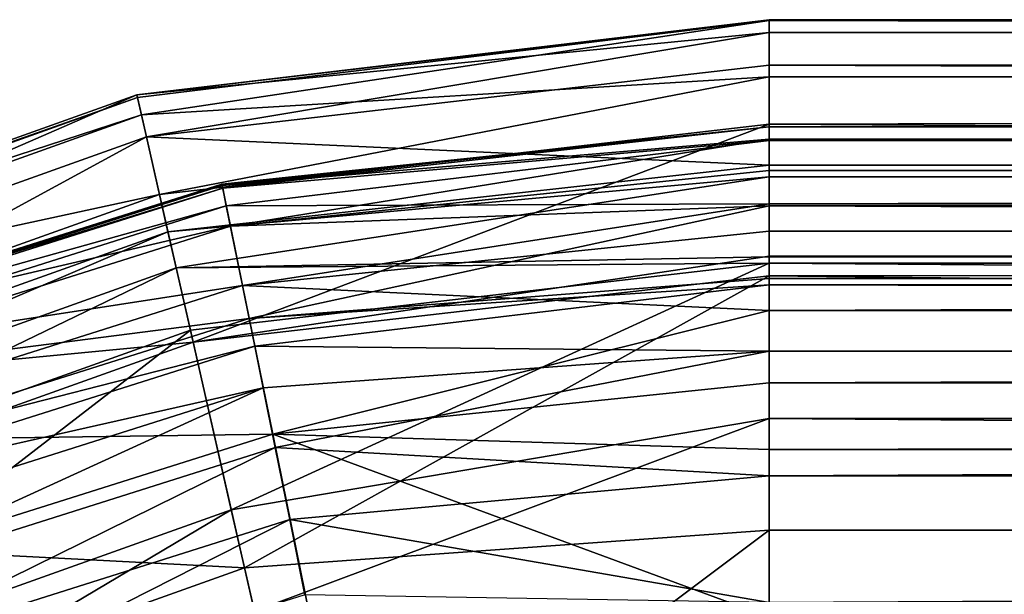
# Model space of a CAD drawing. Header units: millimetres. Extents: x 6 to 796, y 3 to 293.
# Tile 42 of 105: x 65 to 92, y 277 to 293. Entities that reach past the tile are written whole.
import ezdxf

# ---------------------------------------------------------------- set-up
doc = ezdxf.new("R2010")
doc.units = ezdxf.units.MM
doc.header["$LTSCALE"] = 25.4
doc.layers.get('0').update_dxf_attribs({"true_color": 0xff5454})

# ---------------------------------------------------------------- blocks, each defined once
blk = doc.blocks.new('FLOWERPOT-L-9713.STL')
at = {"color": 0}
mesh = blk.add_polyface(dxfattribs=at)
corners = [(67.955, 291.063, 668.967), (85.667, 293.142, 641.223), (67.972, 290.987, 609.719), (85.667, 293.167, 665.002)]
mesh.append_faces([[corners[k] for k in face] for face in [(0, 1, 2), (1, 0, 3)]], dxfattribs={"vtx0": -1, "color": 0})
mesh = blk.add_polyface(dxfattribs=at)
corners = [(85.667, 292.809, 674.02), (85.667, 293.167, 665.002), (67.955, 291.063, 668.967)]
mesh.append_faces([[corners[k] for k in face] for face in [(0, 1, 2)]], dxfattribs={"color": 0})
mesh = blk.add_polyface(dxfattribs=at)
corners = [(85.667, 293.142, 641.223), (68.084, 290.496, 548.667), (67.972, 290.987, 609.719)]
mesh.append_faces([[corners[k] for k in face] for face in [(0, 1, 2)]], dxfattribs={"color": 0})
mesh = blk.add_polyface(dxfattribs=at)
corners = [(85.667, 293.142, 641.223), (85.667, 291.565, 484.639), (68.084, 290.496, 548.667)]
mesh.append_faces([[corners[k] for k in face] for face in [(0, 1, 2)]], dxfattribs={"color": 0})
mesh = blk.add_polyface(dxfattribs=at)
corners = [(85.667, 293.167, 665.002), (715.667, 293.142, 641.223), (85.667, 293.142, 641.223), (715.667, 293.167, 665.002)]
mesh.append_faces([[corners[k] for k in face] for face in [(0, 1, 2), (1, 0, 3)]], dxfattribs={"vtx0": -1, "color": 0})
mesh = blk.add_polyface(dxfattribs=at)
corners = [(85.667, 292.809, 674.02), (715.667, 293.167, 665.002), (85.667, 293.167, 665.002), (715.667, 292.809, 674.02)]
mesh.append_faces([[corners[k] for k in face] for face in [(0, 1, 2), (1, 0, 3)]], dxfattribs={"vtx0": -1, "color": 0})
mesh = blk.add_polyface(dxfattribs=at)
corners = [(85.667, 293.142, 641.223), (715.667, 291.565, 484.639), (85.667, 291.565, 484.639), (715.667, 293.142, 641.223)]
mesh.append_faces([[corners[k] for k in face] for face in [(0, 1, 2), (1, 0, 3)]], dxfattribs={"vtx0": -1, "color": 0})
mesh = blk.add_polyface(dxfattribs=at)
corners = [(68.223, 289.884, 680.956), (85.667, 292.809, 674.02), (67.955, 291.063, 668.967)]
mesh.append_faces([[corners[k] for k in face] for face in [(0, 1, 2)]], dxfattribs={"color": 0})
mesh = blk.add_polyface(dxfattribs=at)
corners = [(85.667, 291.895, 680.956), (85.667, 292.809, 674.02), (68.223, 289.884, 680.956)]
mesh.append_faces([[corners[k] for k in face] for face in [(0, 1, 2)]], dxfattribs={"color": 0})
mesh = blk.add_polyface(dxfattribs=at)
corners = [(85.667, 291.895, 680.956), (715.667, 292.809, 674.02), (85.667, 292.809, 674.02)]
mesh.append_faces([[corners[k] for k in face] for face in [(0, 1, 2)]], dxfattribs={"color": 0})
mesh = blk.add_polyface(dxfattribs=at)
corners = [(715.667, 289.092, 692.034), (715.667, 292.809, 674.02), (85.667, 291.895, 680.956)]
mesh.append_faces([[corners[k] for k in face] for face in [(0, 1, 2)]], dxfattribs={"color": 0})
mesh = blk.add_polyface(dxfattribs=at)
corners = [(85.667, 289.092, 692.034), (85.667, 291.895, 680.956), (68.223, 289.884, 680.956)]
mesh.append_faces([[corners[k] for k in face] for face in [(0, 1, 2)]], dxfattribs={"color": 0})
mesh = blk.add_polyface(dxfattribs=at)
corners = [(715.667, 289.092, 692.034), (85.667, 291.895, 680.956), (85.667, 289.092, 692.034)]
mesh.append_faces([[corners[k] for k in face] for face in [(0, 1, 2)]], dxfattribs={"color": 0})
mesh = blk.add_polyface(dxfattribs=at)
corners = [(68.084, 290.496, 548.667), (85.667, 291.565, 484.639), (68.59, 288.269, 425.254)]
mesh.append_faces([[corners[k] for k in face] for face in [(0, 1, 2)]], dxfattribs={"color": 0})
mesh = blk.add_polyface(dxfattribs=at)
corners = [(85.667, 291.565, 484.639), (85.667, 290.238, 425.254), (68.59, 288.269, 425.254)]
mesh.append_faces([[corners[k] for k in face] for face in [(0, 1, 2)]], dxfattribs={"color": 0})
mesh = blk.add_polyface(dxfattribs=at)
corners = [(715.667, 291.565, 484.639), (715.667, 286.54, 318.337), (85.667, 290.238, 425.254)]
mesh.append_faces([[corners[k] for k in face] for face in [(0, 1, 2)]], dxfattribs={"color": 0})
mesh = blk.add_polyface(dxfattribs=at)
corners = [(715.667, 291.565, 484.639), (85.667, 290.238, 425.254), (85.667, 291.565, 484.639)]
mesh.append_faces([[corners[k] for k in face] for face in [(0, 1, 2)]], dxfattribs={"color": 0})
mesh = blk.add_polyface(dxfattribs=at)
corners = [(51.174, 285.069, 668.967), (67.972, 290.987, 609.719), (51.207, 285, 609.719), (67.955, 291.063, 668.967)]
mesh.append_faces([[corners[k] for k in face] for face in [(0, 1, 2), (1, 0, 3)]], dxfattribs={"vtx0": -1, "color": 0})
mesh = blk.add_polyface(dxfattribs=at)
corners = [(51.696, 283.981, 680.956), (67.955, 291.063, 668.967), (51.174, 285.069, 668.967), (68.223, 289.884, 680.956)]
mesh.append_faces([[corners[k] for k in face] for face in [(0, 1, 2), (1, 0, 3)]], dxfattribs={"vtx0": -1, "color": 0})
mesh = blk.add_polyface(dxfattribs=at)
corners = [(51.207, 285, 609.719), (68.084, 290.496, 548.667), (51.425, 284.546, 548.667), (67.972, 290.987, 609.719)]
mesh.append_faces([[corners[k] for k in face] for face in [(0, 1, 2), (1, 0, 3)]], dxfattribs={"vtx0": -1, "color": 0})
mesh = blk.add_polyface(dxfattribs=at)
corners = [(51.425, 284.546, 548.667), (68.59, 288.269, 425.254), (52.411, 282.491, 425.254), (68.084, 290.496, 548.667)]
mesh.append_faces([[corners[k] for k in face] for face in [(0, 1, 2), (1, 0, 3)]], dxfattribs={"vtx0": -1, "color": 0})
mesh = blk.add_polyface(dxfattribs=at)
corners = [(85.667, 290.238, 425.254), (69.531, 284.128, 306.163), (68.59, 288.269, 425.254)]
mesh.append_faces([[corners[k] for k in face] for face in [(0, 1, 2)]], dxfattribs={"color": 0})
mesh = blk.add_polyface(dxfattribs=at)
corners = [(85.667, 290.238, 425.254), (85.667, 286.54, 318.337), (69.531, 284.128, 306.163)]
mesh.append_faces([[corners[k] for k in face] for face in [(0, 1, 2)]], dxfattribs={"color": 0})
mesh = blk.add_polyface(dxfattribs=at)
corners = [(85.667, 290.238, 425.254), (715.667, 286.54, 318.337), (85.667, 286.54, 318.337)]
mesh.append_faces([[corners[k] for k in face] for face in [(0, 1, 2)]], dxfattribs={"color": 0})
mesh = blk.add_polyface(dxfattribs=at)
corners = [(85.667, 290.167, 665.002), (70.339, 288.552, 639.691), (85.667, 290.164, 656.482)]
mesh.append_faces([[corners[k] for k in face] for face in [(0, 1, 2)]], dxfattribs={"color": 0})
mesh = blk.add_polyface(dxfattribs=at)
corners = [(70.345, 288.521, 668.869), (70.339, 288.552, 639.691), (85.667, 290.167, 665.002)]
mesh.append_faces([[corners[k] for k in face] for face in [(0, 1, 2)]], dxfattribs={"color": 0})
mesh = blk.add_polyface(dxfattribs=at)
corners = [(85.667, 290.164, 656.482), (70.339, 288.552, 639.691), (70.361, 288.444, 609.734)]
mesh.append_faces([[corners[k] for k in face] for face in [(0, 1, 2)]], dxfattribs={"color": 0})
mesh = blk.add_polyface(dxfattribs=at)
corners = [(85.667, 289.822, 673.747), (70.345, 288.521, 668.869), (85.667, 290.167, 665.002)]
mesh.append_faces([[corners[k] for k in face] for face in [(0, 1, 2)]], dxfattribs={"color": 0})
mesh = blk.add_polyface(dxfattribs=at)
corners = [(85.667, 290.164, 656.482), (70.361, 288.444, 609.734), (85.667, 289.781, 574.216)]
mesh.append_faces([[corners[k] for k in face] for face in [(0, 1, 2)]], dxfattribs={"color": 0})
mesh = blk.add_polyface(dxfattribs=at)
corners = [(715.667, 290.167, 665.002), (85.667, 290.164, 656.482), (715.667, 290.164, 656.482), (85.667, 290.167, 665.002)]
mesh.append_faces([[corners[k] for k in face] for face in [(0, 1, 2), (1, 0, 3)]], dxfattribs={"vtx0": -1, "color": 0})
mesh = blk.add_polyface(dxfattribs=at)
corners = [(715.667, 290.106, 668.868), (85.667, 290.167, 665.002), (715.667, 290.167, 665.002)]
mesh.append_faces([[corners[k] for k in face] for face in [(0, 1, 2)]], dxfattribs={"color": 0})
mesh = blk.add_polyface(dxfattribs=at)
corners = [(85.667, 289.822, 673.747), (85.667, 290.167, 665.002), (715.667, 290.106, 668.868)]
mesh.append_faces([[corners[k] for k in face] for face in [(0, 1, 2)]], dxfattribs={"color": 0})
mesh = blk.add_polyface(dxfattribs=at)
corners = [(715.667, 290.164, 656.482), (85.667, 289.781, 574.216), (715.667, 289.781, 574.216), (85.667, 290.164, 656.482)]
mesh.append_faces([[corners[k] for k in face] for face in [(0, 1, 2), (1, 0, 3)]], dxfattribs={"vtx0": -1, "color": 0})
mesh = blk.add_polyface(dxfattribs=at)
corners = [(85.667, 289.822, 673.747), (715.667, 290.106, 668.868), (715.667, 289.822, 673.747)]
mesh.append_faces([[corners[k] for k in face] for face in [(0, 1, 2)]], dxfattribs={"color": 0})
mesh = blk.add_polyface(dxfattribs=at)
corners = [(52.873, 281.527, 691.797), (68.223, 289.884, 680.956), (51.696, 283.981, 680.956), (68.827, 287.225, 691.797)]
mesh.append_faces([[corners[k] for k in face] for face in [(0, 1, 2), (1, 0, 3)]], dxfattribs={"vtx0": -1, "color": 0})
mesh = blk.add_polyface(dxfattribs=at)
corners = [(85.667, 289.092, 692.034), (68.223, 289.884, 680.956), (68.827, 287.225, 691.797)]
mesh.append_faces([[corners[k] for k in face] for face in [(0, 1, 2)]], dxfattribs={"color": 0})
mesh = blk.add_polyface(dxfattribs=at)
corners = [(70.577, 287.381, 680.425), (70.345, 288.521, 668.869), (85.667, 289.822, 673.747)]
mesh.append_faces([[corners[k] for k in face] for face in [(0, 1, 2)]], dxfattribs={"color": 0})
mesh = blk.add_polyface(dxfattribs=at)
corners = [(70.361, 288.444, 609.734), (70.461, 287.95, 548.701), (85.667, 289.781, 574.216)]
mesh.append_faces([[corners[k] for k in face] for face in [(0, 1, 2)]], dxfattribs={"color": 0})
mesh = blk.add_polyface(dxfattribs=at)
corners = [(85.667, 289.781, 574.216), (70.461, 287.95, 548.701), (85.667, 288.004, 457.077)]
mesh.append_faces([[corners[k] for k in face] for face in [(0, 1, 2)]], dxfattribs={"color": 0})
mesh = blk.add_polyface(dxfattribs=at)
corners = [(70.577, 287.381, 680.425), (85.667, 289.822, 673.747), (85.667, 288.943, 680.424)]
mesh.append_faces([[corners[k] for k in face] for face in [(0, 1, 2)]], dxfattribs={"color": 0})
mesh = blk.add_polyface(dxfattribs=at)
corners = [(85.667, 288.943, 680.424), (85.667, 289.822, 673.747), (715.667, 289.822, 673.747)]
mesh.append_faces([[corners[k] for k in face] for face in [(0, 1, 2)]], dxfattribs={"color": 0})
mesh = blk.add_polyface(dxfattribs=at)
corners = [(715.667, 287.946, 685.08), (85.667, 288.943, 680.424), (715.667, 289.822, 673.747)]
mesh.append_faces([[corners[k] for k in face] for face in [(0, 1, 2)]], dxfattribs={"color": 0})
mesh = blk.add_polyface(dxfattribs=at)
corners = [(715.667, 289.781, 574.216), (85.667, 288.004, 457.077), (715.667, 288.004, 457.077), (85.667, 289.781, 574.216)]
mesh.append_faces([[corners[k] for k in face] for face in [(0, 1, 2), (1, 0, 3)]], dxfattribs={"vtx0": -1, "color": 0})
mesh = blk.add_polyface(dxfattribs=at)
corners = [(85.667, 288.765, 693.064), (85.667, 289.092, 692.034), (68.827, 287.225, 691.797)]
mesh.append_faces([[corners[k] for k in face] for face in [(0, 1, 2)]], dxfattribs={"color": 0})
mesh = blk.add_polyface(dxfattribs=at)
corners = [(85.667, 288.765, 693.064), (715.667, 289.092, 692.034), (85.667, 289.092, 692.034), (715.667, 288.765, 693.064)]
mesh.append_faces([[corners[k] for k in face] for face in [(0, 1, 2), (1, 0, 3)]], dxfattribs={"vtx0": -1, "color": 0})
mesh = blk.add_polyface(dxfattribs=at)
corners = [(85.667, 287.946, 685.08), (70.577, 287.381, 680.425), (85.667, 288.943, 680.424)]
mesh.append_faces([[corners[k] for k in face] for face in [(0, 1, 2)]], dxfattribs={"color": 0})
mesh = blk.add_polyface(dxfattribs=at)
corners = [(85.667, 287.946, 685.08), (85.667, 288.943, 680.424), (715.667, 287.946, 685.08)]
mesh.append_faces([[corners[k] for k in face] for face in [(0, 1, 2)]], dxfattribs={"color": 0})
mesh = blk.add_polyface(dxfattribs=at)
corners = [(70.339, 288.552, 639.691), (55.99, 283.982, 668.869), (55.978, 284.012, 639.691), (70.345, 288.521, 668.869)]
mesh.append_faces([[corners[k] for k in face] for face in [(0, 1, 2), (1, 0, 3)]], dxfattribs={"vtx0": -1, "color": 0})
mesh = blk.add_polyface(dxfattribs=at)
corners = [(70.361, 288.444, 609.734), (55.978, 284.012, 639.691), (56.02, 283.91, 609.734), (70.339, 288.552, 639.691)]
mesh.append_faces([[corners[k] for k in face] for face in [(0, 1, 2), (1, 0, 3)]], dxfattribs={"vtx0": -1, "color": 0})
mesh = blk.add_polyface(dxfattribs=at)
corners = [(69.058, 286.21, 694.538), (85.667, 288.765, 693.064), (68.827, 287.225, 691.797)]
mesh.append_faces([[corners[k] for k in face] for face in [(0, 1, 2)]], dxfattribs={"color": 0})
mesh = blk.add_polyface(dxfattribs=at)
corners = [(85.667, 286.522, 696.611), (85.667, 288.765, 693.064), (69.058, 286.21, 694.538)]
mesh.append_faces([[corners[k] for k in face] for face in [(0, 1, 2)]], dxfattribs={"color": 0})
mesh = blk.add_polyface(dxfattribs=at)
corners = [(85.667, 286.522, 696.611), (715.667, 288.765, 693.064), (85.667, 288.765, 693.064), (715.667, 286.522, 696.611)]
mesh.append_faces([[corners[k] for k in face] for face in [(0, 1, 2), (1, 0, 3)]], dxfattribs={"vtx0": -1, "color": 0})
mesh = blk.add_polyface(dxfattribs=at)
corners = [(52.411, 282.491, 425.254), (69.531, 284.128, 306.163), (54.245, 278.669, 306.163), (68.59, 288.269, 425.254)]
mesh.append_faces([[corners[k] for k in face] for face in [(0, 1, 2), (1, 0, 3)]], dxfattribs={"vtx0": -1, "color": 0})
mesh = blk.add_polyface(dxfattribs=at)
corners = [(70.577, 287.381, 680.425), (55.99, 283.982, 668.869), (70.345, 288.521, 668.869), (56.439, 282.911, 680.425)]
mesh.append_faces([[corners[k] for k in face] for face in [(0, 1, 2), (1, 0, 3)]], dxfattribs={"vtx0": -1, "color": 0})
mesh = blk.add_polyface(dxfattribs=at)
corners = [(70.461, 287.95, 548.701), (56.02, 283.91, 609.734), (56.215, 283.446, 548.701), (70.361, 288.444, 609.734)]
mesh.append_faces([[corners[k] for k in face] for face in [(0, 1, 2), (1, 0, 3)]], dxfattribs={"vtx0": -1, "color": 0})
mesh = blk.add_polyface(dxfattribs=at)
corners = [(70.461, 287.95, 548.701), (70.917, 285.713, 425.332), (85.667, 288.004, 457.077)]
mesh.append_faces([[corners[k] for k in face] for face in [(0, 1, 2)]], dxfattribs={"color": 0})
mesh = blk.add_polyface(dxfattribs=at)
corners = [(85.667, 288.004, 457.077), (70.917, 285.713, 425.332), (85.667, 287.239, 425.332)]
mesh.append_faces([[corners[k] for k in face] for face in [(0, 1, 2)]], dxfattribs={"color": 0})
mesh = blk.add_polyface(dxfattribs=at)
corners = [(715.667, 288.004, 457.077), (85.667, 287.239, 425.332), (715.667, 287.239, 425.332), (85.667, 288.004, 457.077)]
mesh.append_faces([[corners[k] for k in face] for face in [(0, 1, 2), (1, 0, 3)]], dxfattribs={"vtx0": -1, "color": 0})
mesh = blk.add_polyface(dxfattribs=at)
corners = [(70.917, 285.713, 425.332), (56.215, 283.446, 548.701), (57.097, 281.343, 425.332), (70.461, 287.95, 548.701)]
mesh.append_faces([[corners[k] for k in face] for face in [(0, 1, 2), (1, 0, 3)]], dxfattribs={"vtx0": -1, "color": 0})
mesh = blk.add_polyface(dxfattribs=at)
corners = [(71.103, 284.795, 690.904), (70.577, 287.381, 680.425), (85.667, 287.946, 685.08)]
mesh.append_faces([[corners[k] for k in face] for face in [(0, 1, 2)]], dxfattribs={"color": 0})
mesh = blk.add_polyface(dxfattribs=at)
corners = [(85.667, 285.909, 692.145), (71.103, 284.795, 690.904), (85.667, 287.946, 685.08)]
mesh.append_faces([[corners[k] for k in face] for face in [(0, 1, 2)]], dxfattribs={"color": 0})
mesh = blk.add_polyface(dxfattribs=at)
corners = [(715.667, 285.909, 692.145), (85.667, 287.946, 685.08), (715.667, 287.946, 685.08), (85.667, 285.909, 692.145)]
mesh.append_faces([[corners[k] for k in face] for face in [(0, 1, 2), (1, 0, 3)]], dxfattribs={"vtx0": -1, "color": 0})
mesh = blk.add_polyface(dxfattribs=at)
corners = [(53.323, 280.59, 694.538), (68.827, 287.225, 691.797), (52.873, 281.527, 691.797), (69.058, 286.21, 694.538)]
mesh.append_faces([[corners[k] for k in face] for face in [(0, 1, 2), (1, 0, 3)]], dxfattribs={"vtx0": -1, "color": 0})
mesh = blk.add_polyface(dxfattribs=at)
corners = [(71.103, 284.795, 690.904), (56.439, 282.911, 680.425), (70.577, 287.381, 680.425), (57.457, 280.481, 690.905)]
mesh.append_faces([[corners[k] for k in face] for face in [(0, 1, 2), (1, 0, 3)]], dxfattribs={"vtx0": -1, "color": 0})
mesh = blk.add_polyface(dxfattribs=at)
corners = [(85.667, 287.239, 425.332), (70.917, 285.713, 425.332), (85.667, 285.02, 354.907)]
mesh.append_faces([[corners[k] for k in face] for face in [(0, 1, 2)]], dxfattribs={"color": 0})
mesh = blk.add_polyface(dxfattribs=at)
corners = [(715.667, 287.239, 425.332), (85.667, 285.02, 354.907), (715.667, 285.02, 354.907), (85.667, 287.239, 425.332)]
mesh.append_faces([[corners[k] for k in face] for face in [(0, 1, 2), (1, 0, 3)]], dxfattribs={"vtx0": -1, "color": 0})
mesh = blk.add_polyface(dxfattribs=at)
corners = [(85.667, 286.522, 696.611), (69.058, 286.21, 694.538), (85.667, 286.338, 696.784)]
mesh.append_faces([[corners[k] for k in face] for face in [(0, 1, 2)]], dxfattribs={"color": 0})
mesh = blk.add_polyface(dxfattribs=at)
corners = [(85.667, 286.338, 696.784), (69.058, 286.21, 694.538), (69.454, 284.468, 696.784)]
mesh.append_faces([[corners[k] for k in face] for face in [(0, 1, 2)]], dxfattribs={"color": 0})
mesh = blk.add_polyface(dxfattribs=at)
corners = [(85.667, 286.338, 696.784), (69.454, 284.468, 696.784), (70.6, 279.43, 699.379)]
mesh.append_faces([[corners[k] for k in face] for face in [(0, 1, 2)]], dxfattribs={"color": 0})
mesh = blk.add_polyface(dxfattribs=at)
corners = [(85.667, 286.54, 318.337), (85.667, 285.989, 306.163), (69.531, 284.128, 306.163)]
mesh.append_faces([[corners[k] for k in face] for face in [(0, 1, 2)]], dxfattribs={"color": 0})
mesh = blk.add_polyface(dxfattribs=at)
corners = [(85.667, 286.338, 696.784), (70.6, 279.43, 699.379), (85.667, 281.989, 699.174)]
mesh.append_faces([[corners[k] for k in face] for face in [(0, 1, 2)]], dxfattribs={"color": 0})
mesh = blk.add_polyface(dxfattribs=at)
corners = [(715.667, 286.54, 318.337), (715.667, 278.857, 190.65), (85.667, 285.989, 306.163)]
mesh.append_faces([[corners[k] for k in face] for face in [(0, 1, 2)]], dxfattribs={"color": 0})
mesh = blk.add_polyface(dxfattribs=at)
corners = [(715.667, 286.54, 318.337), (85.667, 285.989, 306.163), (85.667, 286.54, 318.337)]
mesh.append_faces([[corners[k] for k in face] for face in [(0, 1, 2)]], dxfattribs={"color": 0})
mesh = blk.add_polyface(dxfattribs=at)
corners = [(715.667, 286.338, 696.784), (85.667, 286.522, 696.611), (85.667, 286.338, 696.784), (715.667, 286.522, 696.611)]
mesh.append_faces([[corners[k] for k in face] for face in [(0, 1, 2), (1, 0, 3)]], dxfattribs={"vtx0": -1, "color": 0})
mesh = blk.add_polyface(dxfattribs=at)
corners = [(715.667, 281.989, 699.174), (85.667, 286.338, 696.784), (85.667, 281.989, 699.174), (715.667, 286.338, 696.784)]
mesh.append_faces([[corners[k] for k in face] for face in [(0, 1, 2), (1, 0, 3)]], dxfattribs={"vtx0": -1, "color": 0})
mesh = blk.add_polyface(dxfattribs=at)
corners = [(54.094, 278.983, 696.784), (69.058, 286.21, 694.538), (53.323, 280.59, 694.538), (69.454, 284.468, 696.784)]
mesh.append_faces([[corners[k] for k in face] for face in [(0, 1, 2), (1, 0, 3)]], dxfattribs={"vtx0": -1, "color": 0})
mesh = blk.add_polyface(dxfattribs=at)
corners = [(85.667, 285.989, 306.163), (70.971, 277.799, 198.763), (69.531, 284.128, 306.163)]
mesh.append_faces([[corners[k] for k in face] for face in [(0, 1, 2)]], dxfattribs={"color": 0})
mesh = blk.add_polyface(dxfattribs=at)
corners = [(85.667, 285.989, 306.163), (85.667, 278.857, 190.65), (70.971, 277.799, 198.763)]
mesh.append_faces([[corners[k] for k in face] for face in [(0, 1, 2)]], dxfattribs={"color": 0})
mesh = blk.add_polyface(dxfattribs=at)
corners = [(85.667, 285.734, 692.612), (71.103, 284.795, 690.904), (85.667, 285.909, 692.145)]
mesh.append_faces([[corners[k] for k in face] for face in [(0, 1, 2)]], dxfattribs={"color": 0})
mesh = blk.add_polyface(dxfattribs=at)
corners = [(85.667, 285.989, 306.163), (715.667, 278.857, 190.65), (85.667, 278.857, 190.65)]
mesh.append_faces([[corners[k] for k in face] for face in [(0, 1, 2)]], dxfattribs={"color": 0})
mesh = blk.add_polyface(dxfattribs=at)
corners = [(715.667, 285.734, 692.612), (85.667, 285.909, 692.145), (715.667, 285.909, 692.145), (85.667, 285.734, 692.612)]
mesh.append_faces([[corners[k] for k in face] for face in [(0, 1, 2), (1, 0, 3)]], dxfattribs={"vtx0": -1, "color": 0})
mesh = blk.add_polyface(dxfattribs=at)
corners = [(71.763, 281.553, 306.303), (57.097, 281.343, 425.332), (58.736, 277.435, 306.303), (70.917, 285.713, 425.332)]
mesh.append_faces([[corners[k] for k in face] for face in [(0, 1, 2), (1, 0, 3)]], dxfattribs={"vtx0": -1, "color": 0})
mesh = blk.add_polyface(dxfattribs=at)
corners = [(70.917, 285.713, 425.332), (71.763, 281.553, 306.303), (85.667, 285.02, 354.907)]
mesh.append_faces([[corners[k] for k in face] for face in [(0, 1, 2)]], dxfattribs={"color": 0})
mesh = blk.add_polyface(dxfattribs=at)
corners = [(71.261, 284.011, 693.083), (71.103, 284.795, 690.904), (85.667, 285.734, 692.612)]
mesh.append_faces([[corners[k] for k in face] for face in [(0, 1, 2)]], dxfattribs={"color": 0})
mesh = blk.add_polyface(dxfattribs=at)
corners = [(85.667, 283.874, 694.939), (71.261, 284.011, 693.083), (85.667, 285.734, 692.612), (71.495, 282.846, 694.571)]
mesh.append_faces([[corners[k] for k in face] for face in [(0, 1, 2), (1, 0, 3)]], dxfattribs={"vtx0": -1, "color": 0})
mesh = blk.add_polyface(dxfattribs=at)
corners = [(715.667, 283.874, 694.939), (85.667, 285.734, 692.612), (715.667, 285.734, 692.612), (85.667, 283.874, 694.939)]
mesh.append_faces([[corners[k] for k in face] for face in [(0, 1, 2), (1, 0, 3)]], dxfattribs={"vtx0": -1, "color": 0})
mesh = blk.add_polyface(dxfattribs=at)
corners = [(85.667, 285.02, 354.907), (71.763, 281.553, 306.303), (85.667, 282.992, 306.303)]
mesh.append_faces([[corners[k] for k in face] for face in [(0, 1, 2)]], dxfattribs={"color": 0})
mesh = blk.add_polyface(dxfattribs=at)
corners = [(715.667, 285.02, 354.907), (85.667, 282.992, 306.303), (715.667, 282.992, 306.303), (85.667, 285.02, 354.907)]
mesh.append_faces([[corners[k] for k in face] for face in [(0, 1, 2), (1, 0, 3)]], dxfattribs={"vtx0": -1, "color": 0})
mesh = blk.add_polyface(dxfattribs=at)
corners = [(71.261, 284.011, 693.083), (57.457, 280.481, 690.905), (71.103, 284.795, 690.904), (57.765, 279.743, 693.085)]
mesh.append_faces([[corners[k] for k in face] for face in [(0, 1, 2), (1, 0, 3)]], dxfattribs={"vtx0": -1, "color": 0})
mesh = blk.add_polyface(dxfattribs=at)
corners = [(56.325, 274.332, 699.379), (69.454, 284.468, 696.784), (54.094, 278.983, 696.784), (70.6, 279.43, 699.379)]
mesh.append_faces([[corners[k] for k in face] for face in [(0, 1, 2), (1, 0, 3)]], dxfattribs={"vtx0": -1, "color": 0})
mesh = blk.add_polyface(dxfattribs=at)
corners = [(54.245, 278.669, 306.163), (70.971, 277.799, 198.763), (57.047, 272.827, 198.763), (69.531, 284.128, 306.163)]
mesh.append_faces([[corners[k] for k in face] for face in [(0, 1, 2), (1, 0, 3)]], dxfattribs={"vtx0": -1, "color": 0})
mesh = blk.add_polyface(dxfattribs=at)
corners = [(71.495, 282.846, 694.571), (57.765, 279.743, 693.085), (71.261, 284.011, 693.083), (58.219, 278.647, 694.572)]
mesh.append_faces([[corners[k] for k in face] for face in [(0, 1, 2), (1, 0, 3)]], dxfattribs={"vtx0": -1, "color": 0})
mesh = blk.add_polyface(dxfattribs=at)
corners = [(85.667, 283.874, 694.939), (71.832, 281.172, 695.731), (71.495, 282.846, 694.571)]
mesh.append_faces([[corners[k] for k in face] for face in [(0, 1, 2)]], dxfattribs={"color": 0})
mesh = blk.add_polyface(dxfattribs=at)
corners = [(85.667, 280.379, 696.478), (71.832, 281.172, 695.731), (85.667, 283.874, 694.939)]
mesh.append_faces([[corners[k] for k in face] for face in [(0, 1, 2)]], dxfattribs={"color": 0})
mesh = blk.add_polyface(dxfattribs=at)
corners = [(715.667, 283.874, 694.939), (85.667, 280.379, 696.478), (85.667, 283.874, 694.939), (715.667, 280.379, 696.478)]
mesh.append_faces([[corners[k] for k in face] for face in [(0, 1, 2), (1, 0, 3)]], dxfattribs={"vtx0": -1, "color": 0})
mesh = blk.add_polyface(dxfattribs=at)
corners = [(71.495, 282.846, 694.571), (58.873, 277.073, 695.732), (58.219, 278.647, 694.572), (71.832, 281.172, 695.731)]
mesh.append_faces([[corners[k] for k in face] for face in [(0, 1, 2), (1, 0, 3)]], dxfattribs={"vtx0": -1, "color": 0})
mesh = blk.add_polyface(dxfattribs=at)
corners = [(85.667, 282.992, 306.303), (71.763, 281.553, 306.303), (85.667, 281.119, 269.453)]
mesh.append_faces([[corners[k] for k in face] for face in [(0, 1, 2)]], dxfattribs={"color": 0})
mesh = blk.add_polyface(dxfattribs=at)
corners = [(715.667, 282.992, 306.303), (85.667, 281.119, 269.453), (715.667, 281.119, 269.453), (85.667, 282.992, 306.303)]
mesh.append_faces([[corners[k] for k in face] for face in [(0, 1, 2), (1, 0, 3)]], dxfattribs={"vtx0": -1, "color": 0})
mesh = blk.add_polyface(dxfattribs=at)
corners = [(85.667, 281.989, 699.174), (70.6, 279.43, 699.379), (71.247, 276.583, 699.617)]
mesh.append_faces([[corners[k] for k in face] for face in [(0, 1, 2)]], dxfattribs={"color": 0})
mesh = blk.add_polyface(dxfattribs=at)
corners = [(85.667, 281.989, 699.174), (71.247, 276.583, 699.617), (85.667, 276.738, 699.436)]
mesh.append_faces([[corners[k] for k in face] for face in [(0, 1, 2)]], dxfattribs={"color": 0})
mesh = blk.add_polyface(dxfattribs=at)
corners = [(715.667, 276.738, 699.436), (85.667, 281.989, 699.174), (85.667, 276.738, 699.436), (715.667, 281.989, 699.174)]
mesh.append_faces([[corners[k] for k in face] for face in [(0, 1, 2), (1, 0, 3)]], dxfattribs={"vtx0": -1, "color": 0})
mesh = blk.add_polyface(dxfattribs=at)
corners = [(73.057, 275.198, 198.993), (58.736, 277.435, 306.303), (61.242, 271.462, 198.992), (71.763, 281.553, 306.303)]
mesh.append_faces([[corners[k] for k in face] for face in [(0, 1, 2), (1, 0, 3)]], dxfattribs={"vtx0": -1, "color": 0})
mesh = blk.add_polyface(dxfattribs=at)
corners = [(71.763, 281.553, 306.303), (85.667, 276.418, 197.896), (85.667, 281.119, 269.453)]
mesh.append_faces([[corners[k] for k in face] for face in [(0, 1, 2)]], dxfattribs={"color": 0})
mesh = blk.add_polyface(dxfattribs=at)
corners = [(71.763, 281.553, 306.303), (73.057, 275.198, 198.993), (85.667, 276.418, 197.896)]
mesh.append_faces([[corners[k] for k in face] for face in [(0, 1, 2)]], dxfattribs={"color": 0})
mesh = blk.add_polyface(dxfattribs=at)
corners = [(71.832, 281.172, 695.731), (59.661, 275.18, 696.444), (58.873, 277.073, 695.732), (72.238, 279.158, 696.444)]
mesh.append_faces([[corners[k] for k in face] for face in [(0, 1, 2), (1, 0, 3)]], dxfattribs={"vtx0": -1, "color": 0})
mesh = blk.add_polyface(dxfattribs=at)
corners = [(85.667, 280.379, 696.478), (72.238, 279.158, 696.444), (71.832, 281.172, 695.731)]
mesh.append_faces([[corners[k] for k in face] for face in [(0, 1, 2)]], dxfattribs={"color": 0})
mesh = blk.add_polyface(dxfattribs=at)
corners = [(715.667, 281.119, 269.453), (85.667, 276.418, 197.896), (715.667, 276.418, 197.896), (85.667, 281.119, 269.453)]
mesh.append_faces([[corners[k] for k in face] for face in [(0, 1, 2), (1, 0, 3)]], dxfattribs={"vtx0": -1, "color": 0})
mesh = blk.add_polyface(dxfattribs=at)
corners = [(85.667, 280.379, 696.478), (85.667, 276.827, 696.378), (72.238, 279.158, 696.444), (715.667, 280.379, 696.478), (715.667, 276.827, 696.378)]
mesh.append_faces([[corners[k] for k in face] for face in [(0, 1, 2), (1, 3, 4)]], dxfattribs={"vtx0": -1, "color": 0})
mesh.append_faces([[corners[k] for k in face] for face in [(1, 0, 3)]], dxfattribs={"vtx0": -1, "vtx2": -1, "color": 0})
mesh = blk.add_polyface(dxfattribs=at)
corners = [(57.585, 271.704, 699.617), (70.6, 279.43, 699.379), (56.325, 274.332, 699.379), (71.247, 276.583, 699.617)]
mesh.append_faces([[corners[k] for k in face] for face in [(0, 1, 2), (1, 0, 3)]], dxfattribs={"vtx0": -1, "color": 0})
mesh = blk.add_polyface(dxfattribs=at)
corners = [(72.238, 279.158, 696.444), (60.486, 273.197, 696.621), (59.661, 275.18, 696.444), (72.663, 277.046, 696.621)]
mesh.append_faces([[corners[k] for k in face] for face in [(0, 1, 2), (1, 0, 3)]], dxfattribs={"vtx0": -1, "color": 0})
mesh = blk.add_polyface(dxfattribs=at)
corners = [(85.667, 276.827, 696.378), (72.663, 277.046, 696.621), (72.238, 279.158, 696.444)]
mesh.append_faces([[corners[k] for k in face] for face in [(0, 1, 2)]], dxfattribs={"color": 0})
mesh = blk.add_polyface(dxfattribs=at)
corners = [(70.971, 277.799, 198.763), (85.667, 278.857, 190.65), (72.908, 269.28, 109.146)]
mesh.append_faces([[corners[k] for k in face] for face in [(0, 1, 2)]], dxfattribs={"color": 0})
mesh = blk.add_polyface(dxfattribs=at)
corners = [(85.667, 278.857, 190.65), (85.667, 270.751, 109.146), (72.908, 269.28, 109.146)]
mesh.append_faces([[corners[k] for k in face] for face in [(0, 1, 2)]], dxfattribs={"color": 0})
mesh = blk.add_polyface(dxfattribs=at)
corners = [(715.667, 278.857, 190.65), (715.667, 269.673, 100.706), (85.667, 270.751, 109.146)]
mesh.append_faces([[corners[k] for k in face] for face in [(0, 1, 2)]], dxfattribs={"color": 0})
mesh = blk.add_polyface(dxfattribs=at)
corners = [(715.667, 278.857, 190.65), (85.667, 270.751, 109.146), (85.667, 278.857, 190.65)]
mesh.append_faces([[corners[k] for k in face] for face in [(0, 1, 2)]], dxfattribs={"color": 0})
mesh = blk.add_polyface(dxfattribs=at)
corners = [(57.047, 272.827, 198.763), (72.908, 269.28, 109.146), (60.82, 264.962, 109.146), (70.971, 277.799, 198.763)]
mesh.append_faces([[corners[k] for k in face] for face in [(0, 1, 2), (1, 0, 3)]], dxfattribs={"vtx0": -1, "color": 0})

msp = doc.modelspace()

# ---------------------------------------------------------------- block references
at = {"color": 7, "true_color": 0xffffff}
msp.add_blockref('FLOWERPOT-L-9713.STL', (0, 0), dxfattribs=at)

doc.saveas('drawing.dxf')
